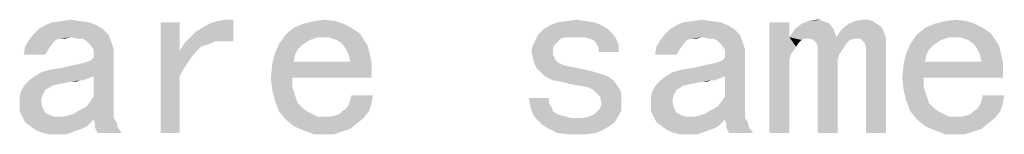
# Paper-space layout '61767N-2-A-2_1_1' of a CAD drawing. Header units: millimetres. Extents: x 0 to 594, y 1 to 420.
# Tile 125 of 222: x 279.4 to 296.31, y 386.36 to 388.32. Entities that reach past the tile are written whole.
import ezdxf

# ---------------------------------------------------------------- set-up
doc = ezdxf.new("R2010")
doc.units = ezdxf.units.MM
doc.header["$LTSCALE"] = 32.67
doc.layers.add('61767N-2-A-2_DXF_TEXT', color=7, linetype='CONTINUOUS')

psp = doc.layouts.new('61767N-2-A-2_1_1')

# ---------------------------------------------------------------- linework, layer by layer
at = {"layer": '61767N-2-A-2_DXF_TEXT', "color": 2, "linetype": 'Continuous'}
for points in [[(280.7141, 388.2279), (279.7218, 388.1587), (279.8372, 388.2279)], [(279.7218, 388.1587), (280.7141, 388.2279), (280.8295, 388.1587)], [(280.5987, 388.2741), (279.8372, 388.2279), (279.9526, 388.2741)], [(279.8372, 388.2279), (280.5987, 388.2741), (280.7141, 388.2279)], [(280.4372, 388.2971), (279.9526, 388.2741), (280.1141, 388.2971)], [(279.9526, 388.2741), (280.4372, 388.2971), (280.5987, 388.2741)], [(280.1141, 388.2971), (280.2757, 388.3202), (280.4372, 388.2971)], [(282.1449, 388.2741), (282.1449, 387.7894), (281.8218, 386.3817)], [(282.1449, 388.2741), (281.8218, 386.3817), (281.8218, 388.2741)], [(282.3295, 388.0202), (282.4218, 388.1125), (283.068, 388.3202)], [(282.768, 387.951), (282.3295, 388.0202), (283.068, 388.3202)], [(282.4218, 388.1125), (282.5372, 388.1817), (283.068, 388.3202)], [(282.5372, 388.1817), (282.6526, 388.251), (283.068, 388.3202)], [(282.6526, 388.251), (282.791, 388.2971), (283.068, 388.3202)], [(282.9064, 387.951), (282.768, 387.951), (283.068, 388.3202)], [(283.068, 388.3202), (282.791, 388.2971), (282.9295, 388.3202)], [(282.9064, 387.951), (283.068, 388.3202), (283.068, 387.951)], [(284.9603, 388.251), (284.1064, 388.1817), (284.268, 388.251)], [(284.1064, 388.1817), (284.9603, 388.251), (285.0987, 388.1817)], [(284.8218, 388.2971), (284.268, 388.251), (284.4526, 388.2971)], [(284.268, 388.251), (284.8218, 388.2971), (284.9603, 388.251)], [(284.4526, 388.2971), (284.6372, 388.3202), (284.8218, 388.2971)], [(289.391, 388.2279), (288.3987, 388.1587), (288.5141, 388.2279)], [(288.3987, 388.1587), (289.391, 388.2279), (289.5064, 388.1587)], [(289.2757, 388.2741), (288.5141, 388.2279), (288.6295, 388.2741)], [(288.5141, 388.2279), (289.2757, 388.2741), (289.391, 388.2279)], [(289.1141, 388.2971), (288.6295, 388.2741), (288.791, 388.2971)], [(288.6295, 388.2741), (289.1141, 388.2971), (289.2757, 388.2741)], [(288.791, 388.2971), (288.9757, 388.3202), (289.1141, 388.2971)], [(291.5603, 388.2279), (290.568, 388.1587), (290.6834, 388.2279)], [(290.568, 388.1587), (291.5603, 388.2279), (291.6757, 388.1587)], [(291.4449, 388.2741), (290.6834, 388.2279), (290.7987, 388.2741)], [(290.6834, 388.2279), (291.4449, 388.2741), (291.5603, 388.2279)], [(291.2834, 388.2971), (290.7987, 388.2741), (290.9603, 388.2971)], [(290.7987, 388.2741), (291.2834, 388.2971), (291.4449, 388.2741)], [(290.9603, 388.2971), (291.1218, 388.3202), (291.2834, 388.2971)], [(292.6218, 388.2741), (292.6218, 388.0202), (292.2757, 386.3817)], [(292.6218, 388.2741), (292.2757, 386.3817), (292.2757, 388.2741)], [(293.3141, 388.251), (292.7141, 388.1587), (292.8295, 388.251)], [(292.7141, 388.1587), (293.3141, 388.251), (293.3834, 388.1587)], [(293.1987, 388.2971), (293.268, 388.2741), (292.8295, 388.251)], [(293.1987, 388.2971), (292.8295, 388.251), (292.9449, 388.2971)], [(292.8295, 388.251), (293.268, 388.2741), (293.3141, 388.251)], [(293.1526, 388.3202), (292.9449, 388.2971), (293.0834, 388.3202)], [(292.9449, 388.2971), (293.1526, 388.3202), (293.1987, 388.2971)], [(294.1218, 388.251), (294.191, 388.2048), (293.5218, 388.1587)], [(294.1218, 388.251), (293.5218, 388.1587), (293.6372, 388.251)], [(294.0526, 388.2971), (293.6372, 388.251), (293.7526, 388.2971)], [(293.6372, 388.251), (294.0526, 388.2971), (294.1218, 388.251)], [(293.9834, 388.3202), (293.7526, 388.2971), (293.868, 388.3202)], [(293.7526, 388.2971), (293.9834, 388.3202), (294.0526, 388.2971)], [(295.8064, 388.251), (294.9526, 388.1817), (295.1141, 388.251)], [(294.9526, 388.1817), (295.8064, 388.251), (295.9449, 388.1817)], [(295.668, 388.2971), (295.1141, 388.251), (295.2987, 388.2971)], [(295.1141, 388.251), (295.668, 388.2971), (295.8064, 388.251)], [(295.2987, 388.2971), (295.4834, 388.3202), (295.668, 388.2971)], [(280.9218, 388.0664), (280.2757, 388.0202), (279.5603, 387.9741)], [(280.9218, 388.0664), (279.5603, 387.9741), (279.6295, 388.0664)], [(280.8295, 388.1587), (279.6295, 388.0664), (279.7218, 388.1587)], [(279.6295, 388.0664), (280.8295, 388.1587), (280.9218, 388.0664)], [(280.391, 387.9971), (280.2757, 388.0202), (280.9218, 388.0664)], [(280.4834, 387.9971), (280.391, 387.9971), (280.9218, 388.0664)], [(280.5526, 387.951), (280.4834, 387.9971), (280.9218, 388.0664)], [(280.5526, 387.951), (280.9218, 388.0664), (280.968, 387.951)], [(284.5218, 388.0202), (283.8526, 387.9048), (283.968, 388.0664)], [(285.0987, 388.1817), (285.2372, 388.0894), (283.968, 388.0664)], [(285.0987, 388.1817), (283.968, 388.0664), (284.1064, 388.1817)], [(284.5218, 388.0202), (283.968, 388.0664), (285.2372, 388.0894)], [(284.6141, 388.0202), (284.5218, 388.0202), (285.2372, 388.0894)], [(284.7064, 388.0202), (284.6141, 388.0202), (285.2372, 388.0894)], [(284.7064, 388.0202), (285.2372, 388.0894), (285.2834, 388.0202)], [(288.768, 388.0202), (288.2603, 387.9741), (288.3064, 388.0664)], [(289.5064, 388.1587), (289.5757, 388.0894), (288.3064, 388.0664)], [(289.5064, 388.1587), (288.3064, 388.0664), (288.3987, 388.1587)], [(288.768, 388.0202), (288.3064, 388.0664), (289.5757, 388.0894)], [(288.8603, 388.0202), (288.768, 388.0202), (289.5757, 388.0894)], [(288.9757, 388.0202), (288.8603, 388.0202), (289.5757, 388.0894)], [(289.1141, 388.0202), (288.9757, 388.0202), (289.5757, 388.0894)], [(289.1141, 388.0202), (289.5757, 388.0894), (289.6449, 387.9971)], [(291.768, 388.0664), (291.1218, 388.0202), (290.4064, 387.9741)], [(291.768, 388.0664), (290.4064, 387.9741), (290.4757, 388.0664)], [(291.6757, 388.1587), (290.4757, 388.0664), (290.568, 388.1587)], [(290.4757, 388.0664), (291.6757, 388.1587), (291.768, 388.0664)], [(291.2372, 387.9971), (291.1218, 388.0202), (291.768, 388.0664)], [(291.3295, 387.9971), (291.2372, 387.9971), (291.768, 388.0664)], [(291.3987, 387.951), (291.3295, 387.9971), (291.768, 388.0664)], [(291.3987, 387.951), (291.768, 388.0664), (291.8141, 387.951)], [(293.3834, 388.1587), (292.6218, 388.0202), (292.7141, 388.1587)], [(292.6218, 388.0202), (293.3834, 388.1587), (293.4295, 388.0202)], [(294.2372, 388.1356), (293.4295, 388.0202), (293.5218, 388.1587)], [(294.2372, 388.1356), (294.2603, 388.0664), (293.4295, 388.0202)], [(293.7295, 387.9971), (293.4295, 388.0202), (294.2603, 388.0664)], [(293.5218, 388.1587), (294.191, 388.2048), (294.2372, 388.1356)], [(293.7757, 387.9971), (293.7295, 387.9971), (294.2603, 388.0664)], [(293.8218, 387.9971), (293.7757, 387.9971), (294.2603, 388.0664)], [(293.8218, 387.9971), (294.2603, 388.0664), (294.2834, 387.9971)], [(295.368, 388.0202), (294.6987, 387.9048), (294.8141, 388.0664)], [(295.9449, 388.1817), (296.0834, 388.0894), (294.8141, 388.0664)], [(295.9449, 388.1817), (294.8141, 388.0664), (294.9526, 388.1817)], [(295.368, 388.0202), (294.8141, 388.0664), (296.0834, 388.0894)], [(295.4603, 388.0202), (295.368, 388.0202), (296.0834, 388.0894)], [(295.5526, 388.0202), (295.4603, 388.0202), (296.0834, 388.0894)], [(295.5526, 388.0202), (296.0834, 388.0894), (296.1295, 388.0202)], [(280.0218, 387.9741), (279.9757, 387.9279), (279.491, 387.8587)], [(280.0218, 387.9741), (279.491, 387.8587), (279.5603, 387.9741)], [(279.491, 387.8587), (279.9757, 387.9279), (279.9064, 387.8356)], [(280.2757, 388.0202), (280.091, 387.9971), (279.5603, 387.9741)], [(279.5603, 387.9741), (280.091, 387.9971), (280.0218, 387.9741)], [(280.091, 387.9971), (280.2757, 388.0202), (280.1834, 387.9971)], [(280.968, 387.951), (280.5987, 387.9048), (280.5526, 387.951)], [(280.668, 387.8125), (280.5987, 387.9048), (280.968, 387.951)], [(280.668, 387.8125), (280.968, 387.951), (281.0141, 387.8125)], [(282.6526, 387.9048), (282.1449, 387.7894), (282.2372, 387.9279)], [(282.6526, 387.9048), (282.5141, 387.8587), (282.1449, 387.7894)], [(282.768, 387.951), (282.2372, 387.9279), (282.3295, 388.0202)], [(282.2372, 387.9279), (282.768, 387.951), (282.6526, 387.9048)], [(284.2449, 387.8817), (283.7834, 387.7433), (283.8526, 387.9048)], [(284.2449, 387.8817), (284.1757, 387.8125), (283.7834, 387.7433)], [(284.5218, 388.0202), (284.4526, 387.9971), (283.8526, 387.9048)], [(284.4526, 387.9971), (284.3834, 387.9741), (283.8526, 387.9048)], [(284.3834, 387.9741), (284.3141, 387.9279), (283.8526, 387.9048)], [(283.8526, 387.9048), (284.3141, 387.9279), (284.2449, 387.8817)], [(285.2834, 388.0202), (284.7757, 387.9971), (284.7064, 388.0202)], [(284.8449, 387.9741), (284.7757, 387.9971), (285.2834, 388.0202)], [(284.8449, 387.9741), (285.2834, 388.0202), (285.3295, 387.951)], [(285.3295, 387.951), (284.9141, 387.9279), (284.8449, 387.9741)], [(284.9603, 387.8817), (284.9141, 387.9279), (285.3295, 387.951)], [(284.9603, 387.8817), (285.3295, 387.951), (285.3757, 387.8817)], [(285.3757, 387.8817), (285.0064, 387.8125), (284.9603, 387.8817)], [(285.0064, 387.8125), (285.3757, 387.8817), (285.3987, 387.7894)], [(288.5834, 387.8817), (288.5603, 387.8356), (288.191, 387.7894)], [(288.5834, 387.8817), (288.191, 387.7894), (288.2141, 387.8817)], [(288.6526, 387.951), (288.2141, 387.8817), (288.2603, 387.9741)], [(288.6526, 387.951), (288.6064, 387.9048), (288.2141, 387.8817)], [(288.2141, 387.8817), (288.6064, 387.9048), (288.5834, 387.8817)], [(288.768, 388.0202), (288.6987, 387.9971), (288.2603, 387.9741)], [(288.2603, 387.9741), (288.6987, 387.9971), (288.6526, 387.951)], [(289.6449, 387.9971), (289.2526, 387.9741), (289.1141, 388.0202)], [(289.2987, 387.9279), (289.2526, 387.9741), (289.6449, 387.9971)], [(289.3218, 387.8817), (289.2987, 387.9279), (289.6449, 387.9971)], [(289.3218, 387.8817), (289.6449, 387.9971), (289.691, 387.8817)], [(289.691, 387.8817), (289.3449, 387.8356), (289.3218, 387.8817)], [(289.3449, 387.7664), (289.3449, 387.8356), (289.691, 387.8817)], [(289.3449, 387.7664), (289.691, 387.8817), (289.691, 387.7664)], [(290.868, 387.9741), (290.8218, 387.9279), (290.3372, 387.8587)], [(290.868, 387.9741), (290.3372, 387.8587), (290.4064, 387.9741)], [(290.3372, 387.8587), (290.8218, 387.9279), (290.7526, 387.8356)], [(291.1218, 388.0202), (290.9372, 387.9971), (290.4064, 387.9741)], [(290.4064, 387.9741), (290.9372, 387.9971), (290.868, 387.9741)], [(290.9372, 387.9971), (291.1218, 388.0202), (291.0295, 387.9971)], [(291.8141, 387.951), (291.4449, 387.9048), (291.3987, 387.951)], [(291.5141, 387.8125), (291.4449, 387.9048), (291.8141, 387.951)], [(291.5141, 387.8125), (291.8141, 387.951), (291.8603, 387.8125)], [(292.6218, 388.0202), (292.6449, 387.7202), (292.2757, 386.3817)], [(292.6218, 388.0202), (293.4295, 388.0202), (292.8987, 387.9971)], [(292.6218, 388.0202), (292.8987, 387.9971), (292.8295, 387.9741)], [(292.6218, 388.0202), (292.8295, 387.9741), (292.7834, 387.9279)], [(292.6218, 388.0202), (292.7834, 387.9279), (292.7372, 387.8587)], [(292.6218, 388.0202), (292.7372, 387.8587), (292.691, 387.7894)], [(292.6218, 388.0202), (292.691, 387.7894), (292.6449, 387.7202)], [(292.9449, 387.9971), (292.8987, 387.9971), (293.4295, 388.0202)], [(292.991, 387.9971), (292.9449, 387.9971), (293.4295, 388.0202)], [(293.7295, 387.9971), (292.991, 387.9971), (293.4295, 388.0202)], [(293.7295, 387.9971), (293.0372, 387.9741), (292.991, 387.9971)], [(293.0372, 387.9741), (293.7295, 387.9971), (293.6603, 387.9741)], [(293.6603, 387.9741), (293.0603, 387.951), (293.0372, 387.9741)], [(293.0834, 387.9279), (293.0603, 387.951), (293.6603, 387.9741)], [(293.0834, 387.9279), (293.6603, 387.9741), (293.6141, 387.9279)], [(293.6141, 387.9279), (293.1064, 387.8587), (293.0834, 387.9279)], [(293.1064, 387.8587), (293.6141, 387.9279), (293.568, 387.8587)], [(294.2834, 387.9971), (293.868, 387.9741), (293.8218, 387.9971)], [(293.891, 387.951), (293.868, 387.9741), (294.2834, 387.9971)], [(293.9141, 387.9279), (293.891, 387.951), (294.2834, 387.9971)], [(293.9141, 387.9279), (294.2834, 387.9971), (294.2834, 387.9048)], [(294.2834, 387.9048), (293.9372, 387.8587), (293.9141, 387.9279)], [(293.9372, 387.7664), (293.9372, 387.8587), (294.2834, 387.9048)], [(293.9372, 386.3817), (293.9372, 387.7664), (294.2834, 387.9048)], [(293.9372, 386.3817), (294.2834, 387.9048), (294.2834, 386.3817)], [(295.091, 387.8817), (294.6295, 387.7433), (294.6987, 387.9048)], [(295.091, 387.8817), (295.0218, 387.8125), (294.6295, 387.7433)], [(295.368, 388.0202), (295.2987, 387.9971), (294.6987, 387.9048)], [(295.2987, 387.9971), (295.2295, 387.9741), (294.6987, 387.9048)], [(295.2295, 387.9741), (295.1603, 387.9279), (294.6987, 387.9048)], [(294.6987, 387.9048), (295.1603, 387.9279), (295.091, 387.8817)], [(296.1295, 388.0202), (295.6218, 387.9971), (295.5526, 388.0202)], [(295.691, 387.9741), (295.6218, 387.9971), (296.1295, 388.0202)], [(295.691, 387.9741), (296.1295, 388.0202), (296.1757, 387.951)], [(296.1757, 387.951), (295.7603, 387.9279), (295.691, 387.9741)], [(295.8064, 387.8817), (295.7603, 387.9279), (296.1757, 387.951)], [(295.8064, 387.8817), (296.1757, 387.951), (296.2218, 387.8817)], [(296.2218, 387.8817), (295.8526, 387.8125), (295.8064, 387.8817)], [(295.8526, 387.8125), (296.2218, 387.8817), (296.2449, 387.7894)], [(279.9064, 387.8356), (279.468, 387.7202), (279.491, 387.8587)], [(279.468, 387.7202), (279.9064, 387.8356), (279.8372, 387.7202)], [(281.0141, 387.8125), (280.668, 387.6971), (280.668, 387.8125)], [(280.668, 387.6741), (280.668, 387.6971), (281.0141, 387.8125)], [(280.668, 387.6741), (281.0141, 387.8125), (281.0141, 387.6741)], [(282.1449, 387.7894), (282.1449, 387.351), (281.8218, 386.3817)], [(282.1449, 387.7894), (282.5141, 387.8587), (282.4218, 387.7664)], [(282.1449, 387.7894), (282.4218, 387.7664), (282.3295, 387.651)], [(282.1449, 387.7894), (282.3295, 387.651), (282.2372, 387.5125)], [(282.1449, 387.7894), (282.2372, 387.5125), (282.1449, 387.351)], [(284.1295, 387.7202), (283.7372, 387.5587), (283.7834, 387.7433)], [(284.1295, 387.7202), (284.1064, 387.6048), (283.7372, 387.5587)], [(283.7834, 387.7433), (284.1757, 387.8125), (284.1295, 387.7202)], [(285.3987, 387.7894), (285.0526, 387.7202), (285.0064, 387.8125)], [(285.0526, 387.7202), (285.3987, 387.7894), (285.4218, 387.6971)], [(285.4218, 387.6971), (285.0757, 387.6048), (285.0526, 387.7202)], [(288.191, 387.7894), (288.5603, 387.8356), (288.5603, 387.7664)], [(288.5603, 387.7664), (288.2141, 387.6741), (288.191, 387.7894)], [(288.5603, 387.7664), (288.5603, 387.7202), (288.2141, 387.6741)], [(288.2141, 387.6741), (288.5603, 387.7202), (288.5834, 387.6741)], [(290.7526, 387.8356), (290.3141, 387.7202), (290.3372, 387.8587)], [(290.3141, 387.7202), (290.7526, 387.8356), (290.6834, 387.7202)], [(291.8603, 387.8125), (291.5141, 387.6971), (291.5141, 387.8125)], [(291.5141, 387.6741), (291.5141, 387.6971), (291.8603, 387.8125)], [(291.5141, 387.6741), (291.8603, 387.8125), (291.8603, 387.6741)], [(292.6449, 387.7202), (292.6218, 387.6279), (292.2757, 386.3817)], [(293.568, 387.8587), (293.5218, 387.7894), (293.1064, 387.7664)], [(293.568, 387.8587), (293.1064, 387.7664), (293.1064, 387.8587)], [(293.1064, 387.7664), (293.5218, 387.7894), (293.4757, 387.7202)], [(293.4757, 387.7202), (293.1064, 386.3817), (293.1064, 387.7664)], [(293.4757, 387.7202), (293.4526, 387.6279), (293.1064, 386.3817)], [(294.9757, 387.7202), (294.5834, 387.5587), (294.6295, 387.7433)], [(294.9757, 387.7202), (294.9526, 387.6048), (294.5834, 387.5587)], [(294.6295, 387.7433), (295.0218, 387.8125), (294.9757, 387.7202)], [(296.2449, 387.7894), (295.8987, 387.7202), (295.8526, 387.8125)], [(295.8987, 387.7202), (296.2449, 387.7894), (296.268, 387.6971)], [(296.268, 387.6971), (295.9218, 387.6048), (295.8987, 387.7202)], [(279.6526, 387.351), (279.768, 387.4202), (281.0141, 387.6741)], [(280.668, 387.351), (279.6526, 387.351), (281.0141, 387.6741)], [(279.768, 387.4202), (280.091, 387.4894), (281.0141, 387.6741)], [(280.091, 387.4894), (280.2987, 387.5356), (281.0141, 387.6741)], [(280.2987, 387.5356), (280.5064, 387.5817), (281.0141, 387.6741)], [(280.5064, 387.5817), (280.5757, 387.6048), (281.0141, 387.6741)], [(280.5757, 387.6048), (280.6218, 387.6279), (281.0141, 387.6741)], [(281.0141, 387.6741), (280.6218, 387.6279), (280.668, 387.6741)], [(280.668, 387.0048), (280.668, 387.351), (281.0141, 387.6741)], [(280.668, 387.0048), (281.0141, 387.6741), (281.0141, 386.751)], [(285.4449, 387.4664), (283.7141, 387.3279), (283.7372, 387.5587)], [(285.0757, 387.6048), (285.4449, 387.5817), (283.7372, 387.5587)], [(284.1064, 387.6048), (285.0757, 387.6048), (283.7372, 387.5587)], [(283.7372, 387.5587), (285.4449, 387.5817), (285.4449, 387.4664)], [(285.0757, 387.6048), (285.4218, 387.6971), (285.4449, 387.5817)], [(288.5834, 387.6741), (288.2372, 387.5817), (288.2141, 387.6741)], [(288.5834, 387.6741), (288.6064, 387.6279), (288.2372, 387.5817)], [(288.2372, 387.5817), (288.6064, 387.6279), (288.6526, 387.5817)], [(288.6526, 387.5817), (288.2834, 387.4894), (288.2372, 387.5817)], [(288.6526, 387.5817), (288.6987, 387.5587), (288.2834, 387.4894)], [(288.6987, 387.5587), (288.768, 387.5356), (288.2834, 387.4894)], [(288.768, 387.5356), (288.8834, 387.5125), (288.2834, 387.4894)], [(290.4987, 387.351), (290.6141, 387.4202), (291.8603, 387.6741)], [(291.5141, 387.351), (290.4987, 387.351), (291.8603, 387.6741)], [(290.6141, 387.4202), (290.9372, 387.4894), (291.8603, 387.6741)], [(290.9372, 387.4894), (291.1449, 387.5356), (291.8603, 387.6741)], [(291.1449, 387.5356), (291.3526, 387.5817), (291.8603, 387.6741)], [(291.3526, 387.5817), (291.4218, 387.6048), (291.8603, 387.6741)], [(291.4218, 387.6048), (291.468, 387.6279), (291.8603, 387.6741)], [(291.8603, 387.6741), (291.468, 387.6279), (291.5141, 387.6741)], [(291.5141, 387.0048), (291.5141, 387.351), (291.8603, 387.6741)], [(291.5141, 387.0048), (291.8603, 387.6741), (291.8603, 386.751)], [(292.6218, 387.6279), (292.6218, 387.5356), (292.2757, 386.3817)], [(292.2757, 386.3817), (292.6218, 387.5356), (292.6218, 386.3817)], [(293.4526, 387.6279), (293.4526, 387.5356), (293.1064, 386.3817)], [(293.1064, 386.3817), (293.4526, 387.5356), (293.4526, 386.3817)], [(296.291, 387.4664), (294.5603, 387.3279), (294.5834, 387.5587)], [(295.9218, 387.6048), (296.291, 387.5817), (294.5834, 387.5587)], [(294.9526, 387.6048), (295.9218, 387.6048), (294.5834, 387.5587)], [(294.5834, 387.5587), (296.291, 387.5817), (296.291, 387.4664)], [(295.9218, 387.6048), (296.268, 387.6971), (296.291, 387.5817)], [(279.768, 387.4202), (279.9295, 387.4664), (280.091, 387.4894)], [(284.0834, 387.3279), (283.7141, 387.3279), (285.4449, 387.4664)], [(284.0834, 387.3279), (285.4449, 387.4664), (285.4449, 387.3279)], [(288.2834, 387.4894), (288.8834, 387.5125), (288.9987, 387.4894)], [(288.9987, 387.4894), (288.3526, 387.4202), (288.2834, 387.4894)], [(288.9987, 387.4894), (289.2064, 387.4433), (288.3526, 387.4202)], [(288.3526, 387.4202), (289.2064, 387.4433), (289.368, 387.3971)], [(289.368, 387.3971), (288.4218, 387.351), (288.3526, 387.4202)], [(288.4218, 387.351), (289.368, 387.3971), (289.5064, 387.351)], [(290.6141, 387.4202), (290.7757, 387.4664), (290.9372, 387.4894)], [(294.9295, 387.3279), (294.5603, 387.3279), (296.291, 387.4664)], [(294.9295, 387.3279), (296.291, 387.4664), (296.291, 387.3279)], [(280.0449, 387.2125), (279.9526, 387.1894), (279.4218, 387.0971)], [(280.0449, 387.2125), (279.4218, 387.0971), (279.491, 387.2125)], [(280.4372, 387.2817), (280.2757, 387.2587), (279.491, 387.2125)], [(280.4372, 387.2817), (279.491, 387.2125), (279.5603, 387.2817)], [(280.2757, 387.2587), (280.1603, 387.2356), (279.491, 387.2125)], [(279.491, 387.2125), (280.1603, 387.2356), (280.0449, 387.2125)], [(280.668, 387.351), (279.5603, 387.2817), (279.6526, 387.351)], [(280.4372, 387.2817), (279.5603, 387.2817), (280.668, 387.351)], [(280.2757, 387.2587), (280.4372, 387.2817), (280.368, 387.2587)], [(280.4372, 387.2817), (280.668, 387.351), (280.4834, 387.2817)], [(281.8218, 386.3817), (282.1449, 387.351), (282.1449, 386.3817)], [(284.0834, 387.3279), (283.7372, 387.1202), (283.7141, 387.3279)], [(284.0834, 387.3279), (284.0834, 387.1664), (283.7372, 387.1202)], [(289.5064, 387.351), (288.5603, 387.2817), (288.4218, 387.351)], [(288.5603, 387.2817), (289.5064, 387.351), (289.5987, 387.2817)], [(289.5987, 387.2817), (288.6987, 387.2587), (288.5603, 387.2817)], [(288.8834, 387.2125), (288.6987, 387.2587), (289.5987, 387.2817)], [(289.0218, 387.1894), (288.8834, 387.2125), (289.5987, 387.2817)], [(289.0218, 387.1894), (289.5987, 387.2817), (289.668, 387.1894)], [(290.891, 387.2125), (290.7987, 387.1894), (290.268, 387.0971)], [(290.891, 387.2125), (290.268, 387.0971), (290.3372, 387.2125)], [(291.2834, 387.2817), (291.1218, 387.2587), (290.3372, 387.2125)], [(291.2834, 387.2817), (290.3372, 387.2125), (290.4064, 387.2817)], [(291.1218, 387.2587), (291.0064, 387.2356), (290.3372, 387.2125)], [(290.3372, 387.2125), (291.0064, 387.2356), (290.891, 387.2125)], [(291.5141, 387.351), (290.4064, 387.2817), (290.4987, 387.351)], [(291.2834, 387.2817), (290.4064, 387.2817), (291.5141, 387.351)], [(291.1218, 387.2587), (291.2834, 387.2817), (291.2141, 387.2587)], [(291.2834, 387.2817), (291.5141, 387.351), (291.3295, 387.2817)], [(294.9295, 387.3279), (294.5834, 387.1202), (294.5603, 387.3279)], [(294.9295, 387.3279), (294.9295, 387.1664), (294.5834, 387.1202)], [(279.8141, 387.0741), (279.3987, 387.0048), (279.4218, 387.0971)], [(279.8141, 387.0741), (279.791, 387.0279), (279.3987, 387.0048)], [(279.3987, 387.0048), (279.791, 387.0279), (279.768, 386.9587)], [(279.9526, 387.1894), (279.8834, 387.1433), (279.4218, 387.0971)], [(279.8834, 387.1433), (279.8372, 387.1202), (279.4218, 387.0971)], [(279.4218, 387.0971), (279.8372, 387.1202), (279.8141, 387.0741)], [(283.7372, 387.1202), (284.0834, 387.1664), (284.1295, 387.0279)], [(284.1295, 387.0279), (283.7834, 386.9356), (283.7372, 387.1202)], [(283.7834, 386.9356), (284.1295, 387.0279), (284.1757, 386.8894)], [(285.468, 387.0279), (285.0757, 386.9356), (285.0987, 387.0279)], [(285.0757, 386.9356), (285.468, 387.0279), (285.4449, 386.8894)], [(289.668, 387.1894), (289.1603, 387.1664), (289.0218, 387.1894)], [(289.2526, 387.1202), (289.1603, 387.1664), (289.668, 387.1894)], [(289.2526, 387.1202), (289.668, 387.1894), (289.7141, 387.1202)], [(289.7141, 387.1202), (289.2987, 387.0741), (289.2526, 387.1202)], [(289.2987, 387.0741), (289.7141, 387.1202), (289.7372, 387.0279)], [(289.7372, 387.0279), (289.368, 387.0048), (289.2987, 387.0741)], [(289.391, 386.9125), (289.368, 387.0048), (289.7372, 387.0279)], [(289.391, 386.9125), (289.7372, 387.0279), (289.7372, 386.9125)], [(290.6603, 387.0741), (290.2449, 387.0048), (290.268, 387.0971)], [(290.6603, 387.0741), (290.6372, 387.0279), (290.2449, 387.0048)], [(290.2449, 387.0048), (290.6372, 387.0279), (290.6141, 386.9587)], [(290.7987, 387.1894), (290.7295, 387.1433), (290.268, 387.0971)], [(290.7295, 387.1433), (290.6834, 387.1202), (290.268, 387.0971)], [(290.268, 387.0971), (290.6834, 387.1202), (290.6603, 387.0741)], [(294.5834, 387.1202), (294.9295, 387.1664), (294.9757, 387.0279)], [(294.9757, 387.0279), (294.6295, 386.9356), (294.5834, 387.1202)], [(294.6295, 386.9356), (294.9757, 387.0279), (295.0218, 386.8894)], [(296.3141, 387.0279), (295.9218, 386.9356), (295.9449, 387.0279)], [(295.9218, 386.9356), (296.3141, 387.0279), (296.291, 386.8894)], [(279.768, 386.9587), (279.3987, 386.8664), (279.3987, 387.0048)], [(279.768, 386.9587), (279.768, 386.9125), (279.3987, 386.8664)], [(279.3987, 386.8664), (279.768, 386.9125), (279.791, 386.8202)], [(279.791, 386.8202), (279.3987, 386.751), (279.3987, 386.8664)], [(281.0141, 386.751), (280.5526, 386.8433), (280.6218, 386.9356)], [(281.0141, 386.751), (280.6218, 386.9356), (280.668, 387.0048)], [(284.1757, 386.8894), (283.8526, 386.751), (283.7834, 386.9356)], [(284.1757, 386.8894), (284.2449, 386.8202), (283.8526, 386.751)], [(284.9372, 386.751), (285.0064, 386.7971), (285.4449, 386.8894)], [(284.9372, 386.751), (285.4449, 386.8894), (285.3987, 386.751)], [(285.0064, 386.7971), (285.0526, 386.8664), (285.4449, 386.8894)], [(285.4449, 386.8894), (285.0526, 386.8664), (285.0757, 386.9356)], [(288.491, 386.9817), (288.168, 386.8433), (288.1449, 386.9817)], [(288.491, 386.9817), (288.491, 386.8894), (288.168, 386.8433)], [(288.168, 386.8433), (288.491, 386.8894), (288.5372, 386.8202)], [(289.368, 386.7971), (289.391, 386.8664), (289.7372, 386.9125)], [(289.368, 386.7971), (289.7372, 386.9125), (289.7372, 386.7741)], [(289.7372, 386.9125), (289.391, 386.8664), (289.391, 386.9125)], [(290.6141, 386.9587), (290.2449, 386.8664), (290.2449, 387.0048)], [(290.6141, 386.9587), (290.6141, 386.9125), (290.2449, 386.8664)], [(290.2449, 386.8664), (290.6141, 386.9125), (290.6372, 386.8202)], [(290.6372, 386.8202), (290.2449, 386.751), (290.2449, 386.8664)], [(291.8603, 386.751), (291.3987, 386.8433), (291.468, 386.9356)], [(291.8603, 386.751), (291.468, 386.9356), (291.5141, 387.0048)], [(295.0218, 386.8894), (294.6987, 386.751), (294.6295, 386.9356)], [(295.0218, 386.8894), (295.091, 386.8202), (294.6987, 386.751)], [(295.7834, 386.751), (295.8526, 386.7971), (296.291, 386.8894)], [(295.7834, 386.751), (296.291, 386.8894), (296.2449, 386.751)], [(295.8526, 386.7971), (295.8987, 386.8664), (296.291, 386.8894)], [(296.291, 386.8894), (295.8987, 386.8664), (295.9218, 386.9356)], [(279.3987, 386.751), (279.791, 386.8202), (279.8372, 386.7279)], [(279.8372, 386.7279), (279.4449, 386.6587), (279.3987, 386.751)], [(279.8372, 386.7279), (279.8834, 386.7048), (279.4449, 386.6587)], [(279.8834, 386.7048), (279.9295, 386.6817), (279.4449, 386.6587)], [(280.1372, 386.6587), (280.2295, 386.6817), (281.0141, 386.751)], [(280.1372, 386.6587), (281.0141, 386.751), (281.0141, 386.6356)], [(280.2295, 386.6817), (280.3218, 386.7048), (281.0141, 386.751)], [(281.0141, 386.751), (280.3218, 386.7048), (280.391, 386.751)], [(281.0141, 386.751), (280.391, 386.751), (280.4834, 386.7971)], [(281.0141, 386.751), (280.4834, 386.7971), (280.5526, 386.8433)], [(283.8526, 386.751), (284.2449, 386.8202), (284.3372, 386.751)], [(284.3372, 386.751), (283.968, 386.6125), (283.8526, 386.751)], [(284.3372, 386.751), (284.4295, 386.7048), (283.968, 386.6125)], [(284.4295, 386.7048), (284.5218, 386.6587), (283.968, 386.6125)], [(284.7295, 386.6587), (284.8218, 386.6817), (285.3987, 386.751)], [(284.7295, 386.6587), (285.3987, 386.751), (285.3064, 386.6356)], [(284.8218, 386.6817), (284.891, 386.7048), (285.3987, 386.751)], [(285.3987, 386.751), (284.891, 386.7048), (284.9372, 386.751)], [(288.5372, 386.8202), (288.2141, 386.7048), (288.168, 386.8433)], [(288.5372, 386.8202), (288.5603, 386.751), (288.2141, 386.7048)], [(288.2141, 386.7048), (288.5603, 386.751), (288.6295, 386.7048)], [(288.6295, 386.7048), (288.2834, 386.6125), (288.2141, 386.7048)], [(288.6295, 386.7048), (288.6987, 386.6817), (288.2834, 386.6125)], [(289.2295, 386.6817), (289.2757, 386.7048), (289.7372, 386.7741)], [(289.2295, 386.6817), (289.7372, 386.7741), (289.691, 386.6817)], [(289.2757, 386.7048), (289.3218, 386.751), (289.7372, 386.7741)], [(289.7372, 386.7741), (289.3218, 386.751), (289.368, 386.7971)], [(290.2449, 386.751), (290.6372, 386.8202), (290.6834, 386.7279)], [(290.6834, 386.7279), (290.291, 386.6587), (290.2449, 386.751)], [(290.6834, 386.7279), (290.7295, 386.7048), (290.291, 386.6587)], [(290.7295, 386.7048), (290.7757, 386.6817), (290.291, 386.6587)], [(290.9834, 386.6587), (291.0757, 386.6817), (291.8603, 386.751)], [(290.9834, 386.6587), (291.8603, 386.751), (291.8603, 386.6356)], [(291.0757, 386.6817), (291.168, 386.7048), (291.8603, 386.751)], [(291.8603, 386.751), (291.168, 386.7048), (291.2372, 386.751)], [(291.8603, 386.751), (291.2372, 386.751), (291.3295, 386.7971)], [(291.8603, 386.751), (291.3295, 386.7971), (291.3987, 386.8433)], [(294.6987, 386.751), (295.091, 386.8202), (295.1834, 386.751)], [(295.1834, 386.751), (294.8141, 386.6125), (294.6987, 386.751)], [(295.1834, 386.751), (295.2757, 386.7048), (294.8141, 386.6125)], [(295.2757, 386.7048), (295.368, 386.6587), (294.8141, 386.6125)], [(295.5757, 386.6587), (295.668, 386.6817), (296.2449, 386.751)], [(295.5757, 386.6587), (296.2449, 386.751), (296.1526, 386.6356)], [(295.668, 386.6817), (295.7372, 386.7048), (296.2449, 386.751)], [(296.2449, 386.751), (295.7372, 386.7048), (295.7834, 386.751)], [(279.4449, 386.6587), (279.9295, 386.6817), (279.9987, 386.6587)], [(279.9987, 386.6587), (279.491, 386.5664), (279.4449, 386.6587)], [(280.1372, 386.6587), (281.0141, 386.6356), (279.491, 386.5664)], [(280.068, 386.6587), (280.1372, 386.6587), (279.491, 386.5664)], [(279.9987, 386.6587), (280.068, 386.6587), (279.491, 386.5664)], [(281.0141, 386.6356), (280.668, 386.6125), (279.491, 386.5664)], [(279.491, 386.5664), (280.668, 386.6125), (280.6218, 386.5664)], [(280.6218, 386.5664), (279.5834, 386.4971), (279.491, 386.5664)], [(279.5834, 386.4971), (280.6218, 386.5664), (280.5526, 386.4971)], [(280.668, 386.6125), (281.0141, 386.6356), (281.0603, 386.5664)], [(281.0603, 386.5664), (280.691, 386.5433), (280.668, 386.6125)], [(280.691, 386.4741), (280.691, 386.5433), (281.0603, 386.5664)], [(280.691, 386.4741), (281.0603, 386.5664), (281.0834, 386.4741)], [(284.7295, 386.6587), (285.3064, 386.6356), (283.968, 386.6125)], [(284.6372, 386.6587), (284.7295, 386.6587), (283.968, 386.6125)], [(284.5218, 386.6587), (284.6372, 386.6587), (283.968, 386.6125)], [(283.968, 386.6125), (285.3064, 386.6356), (285.191, 386.5433)], [(285.191, 386.5433), (284.1064, 386.4971), (283.968, 386.6125)], [(284.1064, 386.4971), (285.191, 386.5433), (285.0757, 386.451)], [(288.6987, 386.6817), (288.791, 386.6587), (288.2834, 386.6125)], [(288.791, 386.6587), (288.8834, 386.6356), (288.2834, 386.6125)], [(288.9757, 386.6356), (289.068, 386.6356), (288.2834, 386.6125)], [(288.8834, 386.6356), (288.9757, 386.6356), (288.2834, 386.6125)], [(289.6218, 386.5664), (288.2834, 386.6125), (289.068, 386.6356)], [(289.6218, 386.5664), (288.3757, 386.5202), (288.2834, 386.6125)], [(288.3757, 386.5202), (289.6218, 386.5664), (289.5295, 386.4971)], [(289.5295, 386.4971), (288.491, 386.451), (288.3757, 386.5202)], [(289.068, 386.6356), (289.1603, 386.6587), (289.691, 386.6817)], [(289.068, 386.6356), (289.691, 386.6817), (289.6218, 386.5664)], [(289.691, 386.6817), (289.1603, 386.6587), (289.2295, 386.6817)], [(290.291, 386.6587), (290.7757, 386.6817), (290.8449, 386.6587)], [(290.8449, 386.6587), (290.3372, 386.5664), (290.291, 386.6587)], [(290.9834, 386.6587), (291.8603, 386.6356), (290.3372, 386.5664)], [(290.9141, 386.6587), (290.9834, 386.6587), (290.3372, 386.5664)], [(290.8449, 386.6587), (290.9141, 386.6587), (290.3372, 386.5664)], [(291.8603, 386.6356), (291.5141, 386.6125), (290.3372, 386.5664)], [(290.3372, 386.5664), (291.5141, 386.6125), (291.468, 386.5664)], [(291.468, 386.5664), (290.4295, 386.4971), (290.3372, 386.5664)], [(290.4295, 386.4971), (291.468, 386.5664), (291.3987, 386.4971)], [(291.5141, 386.6125), (291.8603, 386.6356), (291.9064, 386.5664)], [(291.9064, 386.5664), (291.5372, 386.5433), (291.5141, 386.6125)], [(291.5372, 386.4741), (291.5372, 386.5433), (291.9064, 386.5664)], [(291.5372, 386.4741), (291.9064, 386.5664), (291.9295, 386.4741)], [(295.5757, 386.6587), (296.1526, 386.6356), (294.8141, 386.6125)], [(295.4834, 386.6587), (295.5757, 386.6587), (294.8141, 386.6125)], [(295.368, 386.6587), (295.4834, 386.6587), (294.8141, 386.6125)], [(294.8141, 386.6125), (296.1526, 386.6356), (296.0372, 386.5433)], [(296.0372, 386.5433), (294.9526, 386.4971), (294.8141, 386.6125)], [(294.9526, 386.4971), (296.0372, 386.5433), (295.9218, 386.451)], [(280.5526, 386.4971), (279.6757, 386.4279), (279.5834, 386.4971)], [(280.5526, 386.4971), (280.4603, 386.451), (279.6757, 386.4279)], [(279.6757, 386.4279), (280.4603, 386.451), (280.391, 386.4279)], [(280.391, 386.4279), (279.791, 386.3817), (279.6757, 386.4279)], [(279.9064, 386.3587), (279.791, 386.3817), (280.391, 386.4279)], [(280.0218, 386.3587), (279.9064, 386.3587), (280.391, 386.4279)], [(280.0218, 386.3587), (280.391, 386.4279), (280.2064, 386.3587)], [(281.0834, 386.4741), (280.7141, 386.4279), (280.691, 386.4741)], [(280.7372, 386.3817), (280.7141, 386.4279), (281.0834, 386.4741)], [(280.7372, 386.3817), (281.0834, 386.4741), (281.1526, 386.3817)], [(285.0757, 386.451), (284.268, 386.4279), (284.1064, 386.4971)], [(284.268, 386.4279), (285.0757, 386.451), (284.9372, 386.4048)], [(284.9372, 386.4048), (284.4526, 386.3587), (284.268, 386.4279)], [(284.6372, 386.3587), (284.4526, 386.3587), (284.9372, 386.4048)], [(284.6372, 386.3587), (284.9372, 386.4048), (284.7987, 386.3587)], [(288.491, 386.451), (289.5295, 386.4971), (289.4141, 386.4279)], [(289.4141, 386.4279), (288.6295, 386.3817), (288.491, 386.451)], [(288.6295, 386.3817), (289.4141, 386.4279), (289.2987, 386.3817)], [(289.2987, 386.3817), (288.8141, 386.3587), (288.6295, 386.3817)], [(288.9987, 386.3587), (288.8141, 386.3587), (289.2987, 386.3817)], [(288.9987, 386.3587), (289.2987, 386.3817), (289.1603, 386.3587)], [(291.3987, 386.4971), (290.5218, 386.4279), (290.4295, 386.4971)], [(291.3987, 386.4971), (291.3064, 386.451), (290.5218, 386.4279)], [(290.5218, 386.4279), (291.3064, 386.451), (291.2372, 386.4279)], [(291.2372, 386.4279), (290.6372, 386.3817), (290.5218, 386.4279)], [(290.7526, 386.3587), (290.6372, 386.3817), (291.2372, 386.4279)], [(290.868, 386.3587), (290.7526, 386.3587), (291.2372, 386.4279)], [(290.868, 386.3587), (291.2372, 386.4279), (291.0526, 386.3587)], [(291.9295, 386.4741), (291.5603, 386.4279), (291.5372, 386.4741)], [(291.5834, 386.3817), (291.5603, 386.4279), (291.9295, 386.4741)], [(291.5834, 386.3817), (291.9295, 386.4741), (291.9987, 386.3817)], [(295.9218, 386.451), (295.1141, 386.4279), (294.9526, 386.4971)], [(295.1141, 386.4279), (295.9218, 386.451), (295.7834, 386.4048)], [(295.7834, 386.4048), (295.2987, 386.3587), (295.1141, 386.4279)], [(295.4834, 386.3587), (295.2987, 386.3587), (295.7834, 386.4048)], [(295.4834, 386.3587), (295.7834, 386.4048), (295.6449, 386.3587)]]:
    psp.add_solid(points, dxfattribs=at)

doc.saveas('drawing.dxf')
